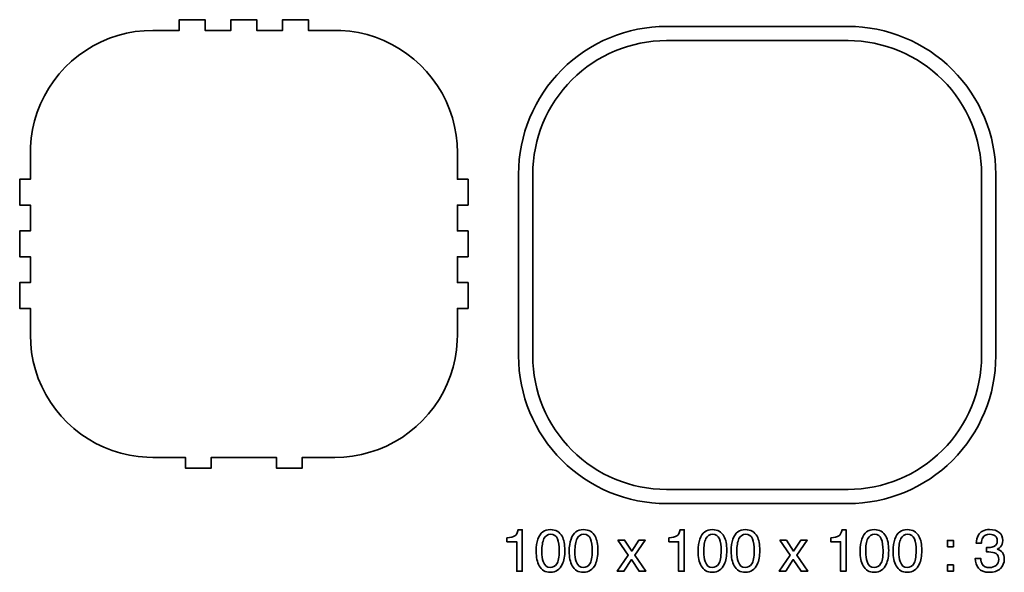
# Model space of a CAD drawing. Header units: millimetres. Extents: x -588 to 641, y -646 to 664.
# Tile 11 of 26: x -588 to -311, y -24 to 132. Entities that reach past the tile are written whole.
import ezdxf

# ---------------------------------------------------------------- set-up
doc = ezdxf.new("R2010")
doc.units = ezdxf.units.MM
doc.header["$MEASUREMENT"] = 0
doc.layers.add('Layer 1', color=7, linetype='Continuous')

msp = doc.modelspace()

# ---------------------------------------------------------------- linework, layer by layer
at = {"layer": 'Layer 1', "color": 240, "lineweight": 35}
for points, knots in [([(-499.0495, 128.9263), (-499.0495, 128.9263), (-506.4885, 128.9263), (-506.4885, 128.9263), (-506.4885, 128.9263), (-506.4885, 128.9263), (-506.4885, 131.9263), (-506.4885, 131.9263), (-506.4885, 131.9263), (-506.4885, 131.9263), (-513.7607, 131.9263), (-513.7607, 131.9263), (-513.7607, 131.9263), (-513.7607, 131.9263), (-513.7607, 128.9263), (-513.7607, 128.9263), (-513.7607, 128.9263), (-513.7607, 128.9263), (-521.0318, 128.9263), (-521.0318, 128.9263), (-521.0318, 128.9263), (-521.0318, 128.9263), (-521.0318, 131.9263), (-521.0318, 131.9263), (-521.0318, 131.9263), (-521.0318, 131.9263), (-528.3026, 131.9263), (-528.3026, 131.9263), (-528.3026, 131.9263), (-528.3026, 131.9263), (-528.3026, 128.9263), (-528.3026, 128.9263), (-528.3026, 128.9263), (-528.3026, 128.9263), (-535.5737, 128.9263), (-535.5737, 128.9263), (-535.5737, 128.9263), (-535.5737, 128.9263), (-535.5737, 131.9263), (-535.5737, 131.9263), (-535.5737, 131.9263), (-535.5737, 131.9263), (-542.8448, 131.9263), (-542.8448, 131.9263), (-542.8448, 131.9263), (-542.8448, 131.9263), (-542.8448, 128.9263), (-542.8448, 128.9263), (-542.8448, 128.9263), (-542.8448, 128.9263), (-550.2834, 128.9263), (-550.2834, 128.9263), (-550.2834, 128.9263), (-550.2834, 128.9263), (-552.7815, 128.8349), (-552.7815, 128.8349), (-552.7815, 128.8349), (-552.7815, 128.8349), (-555.2664, 128.5644), (-555.2664, 128.5644), (-555.2664, 128.5644), (-555.2664, 128.5644), (-557.7246, 128.1142), (-557.7246, 128.1142), (-557.7246, 128.1142), (-557.7246, 128.1142), (-560.1446, 127.4863), (-560.1446, 127.4863), (-560.1446, 127.4863), (-560.1446, 127.4863), (-562.5118, 126.6851), (-562.5118, 126.6851), (-562.5118, 126.6851), (-562.5118, 126.6851), (-564.8154, 125.715), (-564.8154, 125.715), (-564.8154, 125.715), (-564.8154, 125.715), (-567.0425, 124.5804), (-567.0425, 124.5804), (-567.0425, 124.5804), (-567.0425, 124.5804), (-569.1814, 123.2872), (-569.1814, 123.2872), (-569.1814, 123.2872), (-569.1814, 123.2872), (-571.2208, 121.8422), (-571.2208, 121.8422), (-571.2208, 121.8422), (-571.2208, 121.8422), (-573.1505, 120.2543), (-573.1505, 120.2543), (-573.1505, 120.2543), (-573.1505, 120.2543), (-574.9595, 118.5289), (-574.9595, 118.5289), (-574.9595, 118.5289), (-574.9595, 118.5289), (-576.6395, 116.6789), (-576.6395, 116.6789), (-576.6395, 116.6789), (-576.6395, 116.6789), (-578.1815, 114.7111), (-578.1815, 114.7111), (-578.1815, 114.7111), (-578.1815, 114.7111), (-579.5767, 112.6372), (-579.5767, 112.6372), (-579.5767, 112.6372), (-579.5767, 112.6372), (-580.8178, 110.4672), (-580.8178, 110.4672), (-580.8178, 110.4672), (-580.8178, 110.4672), (-581.8976, 108.214), (-581.8976, 108.214), (-581.8976, 108.214), (-581.8976, 108.214), (-582.8124, 105.8871), (-582.8124, 105.8871), (-582.8124, 105.8871), (-582.8124, 105.8871), (-583.5553, 103.5013), (-583.5553, 103.5013), (-583.5553, 103.5013), (-583.5553, 103.5013), (-584.1247, 101.0671), (-584.1247, 101.0671), (-584.1247, 101.0671), (-584.1247, 101.0671), (-584.5156, 98.5991), (-584.5156, 98.5991), (-584.5156, 98.5991), (-584.5156, 98.5991), (-584.7265, 96.1082), (-584.7265, 96.1082), (-584.7265, 96.1082), (-584.7265, 96.1082), (-584.7668, 94.4434), (-584.7668, 94.4434), (-584.7668, 94.4434), (-584.7668, 94.4434), (-584.7668, 87.0044), (-584.7668, 87.0044), (-584.7668, 87.0044), (-584.7668, 87.0044), (-587.7664, 87.0044), (-587.7664, 87.0044), (-587.7664, 87.0044), (-587.7664, 87.0044), (-587.7664, 79.7333), (-587.7664, 79.7333), (-587.7664, 79.7333), (-587.7664, 79.7333), (-584.7668, 79.7333), (-584.7668, 79.7333), (-584.7668, 79.7333), (-584.7668, 79.7333), (-584.7668, 72.4622), (-584.7668, 72.4622), (-584.7668, 72.4622), (-584.7668, 72.4622), (-587.7664, 72.4622), (-587.7664, 72.4622), (-587.7664, 72.4622), (-587.7664, 72.4622), (-587.7664, 65.1911), (-587.7664, 65.1911), (-587.7664, 65.1911), (-587.7664, 65.1911), (-584.7668, 65.1911), (-584.7668, 65.1911), (-584.7668, 65.1911), (-584.7668, 65.1911), (-584.7668, 57.9204), (-584.7668, 57.9204), (-584.7668, 57.9204), (-584.7668, 57.9204), (-587.7664, 57.9204), (-587.7664, 57.9204), (-587.7664, 57.9204), (-587.7664, 57.9204), (-587.7664, 50.6482), (-587.7664, 50.6482), (-587.7664, 50.6482), (-587.7664, 50.6482), (-584.7668, 50.6482), (-584.7668, 50.6482), (-584.7668, 50.6482), (-584.7668, 50.6482), (-584.7668, 43.2092), (-584.7668, 43.2092), (-584.7668, 43.2092), (-584.7668, 43.2092), (-584.6754, 40.7112), (-584.6754, 40.7112), (-584.6754, 40.7112), (-584.6754, 40.7112), (-584.4045, 38.2273), (-584.4045, 38.2273), (-584.4045, 38.2273), (-584.4045, 38.2273), (-583.9547, 35.7684), (-583.9547, 35.7684), (-583.9547, 35.7684), (-583.9547, 35.7684), (-583.3267, 33.349), (-583.3267, 33.349), (-583.3267, 33.349), (-583.3267, 33.349), (-582.5256, 30.9812), (-582.5256, 30.9812), (-582.5256, 30.9812), (-582.5256, 30.9812), (-581.5554, 28.6783), (-581.5554, 28.6783), (-581.5554, 28.6783), (-581.5554, 28.6783), (-580.4205, 26.4515), (-580.4205, 26.4515), (-580.4205, 26.4515), (-580.4205, 26.4515), (-579.1276, 24.3123), (-579.1276, 24.3123), (-579.1276, 24.3123), (-579.1276, 24.3123), (-577.6826, 22.2722), (-577.6826, 22.2722), (-577.6826, 22.2722), (-577.6826, 22.2722), (-576.0948, 20.3421), (-576.0948, 20.3421), (-576.0948, 20.3421), (-576.0948, 20.3421), (-574.3697, 18.5331), (-574.3697, 18.5331), (-574.3697, 18.5331), (-574.3697, 18.5331), (-572.5197, 16.8535), (-572.5197, 16.8535), (-572.5197, 16.8535), (-572.5197, 16.8535), (-570.5516, 15.3122), (-570.5516, 15.3122), (-570.5516, 15.3122), (-570.5516, 15.3122), (-568.4776, 13.9173), (-568.4776, 13.9173), (-568.4776, 13.9173), (-568.4776, 13.9173), (-566.3077, 12.6763), (-566.3077, 12.6763), (-566.3077, 12.6763), (-566.3077, 12.6763), (-564.0545, 11.5954), (-564.0545, 11.5954), (-564.0545, 11.5954), (-564.0545, 11.5954), (-561.7275, 10.6813), (-561.7275, 10.6813), (-561.7275, 10.6813), (-561.7275, 10.6813), (-559.3417, 9.9373), (-559.3417, 9.9373), (-559.3417, 9.9373), (-559.3417, 9.9373), (-556.9075, 9.3693), (-556.9075, 9.3693), (-556.9075, 9.3693), (-556.9075, 9.3693), (-554.4395, 8.9781), (-554.4395, 8.9781), (-554.4395, 8.9781), (-554.4395, 8.9781), (-551.9485, 8.7675), (-551.9485, 8.7675), (-551.9485, 8.7675), (-551.9485, 8.7675), (-550.2834, 8.7262), (-550.2834, 8.7262), (-550.2834, 8.7262), (-550.2834, 8.7262), (-541.1105, 8.7262), (-541.1105, 8.7262), (-541.1105, 8.7262), (-541.1105, 8.7262), (-541.1105, 5.7262), (-541.1105, 5.7262), (-541.1105, 5.7262), (-541.1105, 5.7262), (-533.8398, 5.7262), (-533.8398, 5.7262), (-533.8398, 5.7262), (-533.8398, 5.7262), (-533.8398, 8.7262), (-533.8398, 8.7262), (-533.8398, 8.7262), (-533.8398, 8.7262), (-526.5687, 8.7262), (-526.5687, 8.7262), (-526.5687, 8.7262), (-526.5687, 8.7262), (-524.6665, 8.7262), (-524.6665, 8.7262), (-524.6665, 8.7262), (-524.6665, 8.7262), (-515.4935, 8.7262), (-515.4935, 8.7262), (-515.4935, 8.7262), (-515.4935, 8.7262), (-515.4935, 5.7262), (-515.4935, 5.7262), (-515.4935, 5.7262), (-515.4935, 5.7262), (-508.2224, 5.7262), (-508.2224, 5.7262), (-508.2224, 5.7262), (-508.2224, 5.7262), (-508.2224, 8.7262), (-508.2224, 8.7262), (-508.2224, 8.7262), (-508.2224, 8.7262), (-500.9517, 8.7262), (-500.9517, 8.7262), (-500.9517, 8.7262), (-500.9517, 8.7262), (-499.0495, 8.7262), (-499.0495, 8.7262), (-499.0495, 8.7262), (-499.0495, 8.7262), (-496.5515, 8.8172), (-496.5515, 8.8172), (-496.5515, 8.8172), (-496.5515, 8.8172), (-494.0676, 9.0885), (-494.0676, 9.0885), (-494.0676, 9.0885), (-494.0676, 9.0885), (-491.6087, 9.5394), (-491.6087, 9.5394), (-491.6087, 9.5394), (-491.6087, 9.5394), (-489.1897, 10.1662), (-489.1897, 10.1662), (-489.1897, 10.1662), (-489.1897, 10.1662), (-486.8215, 10.9674), (-486.8215, 10.9674), (-486.8215, 10.9674), (-486.8215, 10.9674), (-484.5186, 11.9383), (-484.5186, 11.9383), (-484.5186, 11.9383), (-484.5186, 11.9383), (-482.2915, 13.0735), (-482.2915, 13.0735), (-482.2915, 13.0735), (-482.2915, 13.0735), (-480.1526, 14.3664), (-480.1526, 14.3664), (-480.1526, 14.3664), (-480.1526, 14.3664), (-478.1125, 15.81), (-478.1125, 15.81), (-478.1125, 15.81), (-478.1125, 15.81), (-476.1825, 17.3993), (-476.1825, 17.3993), (-476.1825, 17.3993), (-476.1825, 17.3993), (-474.3734, 19.1233), (-474.3734, 19.1233), (-474.3734, 19.1233), (-474.3734, 19.1233), (-472.6935, 20.9743), (-472.6935, 20.9743), (-472.6935, 20.9743), (-472.6935, 20.9743), (-471.1526, 22.941), (-471.1526, 22.941), (-471.1526, 22.941), (-471.1526, 22.941), (-469.7577, 25.0154), (-469.7577, 25.0154), (-469.7577, 25.0154), (-469.7577, 25.0154), (-468.5166, 27.1853), (-468.5166, 27.1853), (-468.5166, 27.1853), (-468.5166, 27.1853), (-467.4357, 29.4392), (-467.4357, 29.4392), (-467.4357, 29.4392), (-467.4357, 29.4392), (-466.5216, 31.7654), (-466.5216, 31.7654), (-466.5216, 31.7654), (-466.5216, 31.7654), (-465.7776, 34.1513), (-465.7776, 34.1513), (-465.7776, 34.1513), (-465.7776, 34.1513), (-465.2097, 36.5851), (-465.2097, 36.5851), (-465.2097, 36.5851), (-465.2097, 36.5851), (-464.8184, 39.0542), (-464.8184, 39.0542), (-464.8184, 39.0542), (-464.8184, 39.0542), (-464.6075, 41.5444), (-464.6075, 41.5444), (-464.6075, 41.5444), (-464.6075, 41.5444), (-464.5665, 43.2092), (-464.5665, 43.2092), (-464.5665, 43.2092), (-464.5665, 43.2092), (-464.5665, 50.6482), (-464.5665, 50.6482), (-464.5665, 50.6482), (-464.5665, 50.6482), (-461.5665, 50.6482), (-461.5665, 50.6482), (-461.5665, 50.6482), (-461.5665, 50.6482), (-461.5665, 57.9204), (-461.5665, 57.9204), (-461.5665, 57.9204), (-461.5665, 57.9204), (-464.5665, 57.9204), (-464.5665, 57.9204), (-464.5665, 57.9204), (-464.5665, 57.9204), (-464.5665, 65.1911), (-464.5665, 65.1911), (-464.5665, 65.1911), (-464.5665, 65.1911), (-461.5665, 65.1911), (-461.5665, 65.1911), (-461.5665, 65.1911), (-461.5665, 65.1911), (-461.5665, 72.4622), (-461.5665, 72.4622), (-461.5665, 72.4622), (-461.5665, 72.4622), (-464.5665, 72.4622), (-464.5665, 72.4622), (-464.5665, 72.4622), (-464.5665, 72.4622), (-464.5665, 79.7333), (-464.5665, 79.7333), (-464.5665, 79.7333), (-464.5665, 79.7333), (-461.5665, 79.7333), (-461.5665, 79.7333), (-461.5665, 79.7333), (-461.5665, 79.7333), (-461.5665, 87.0044), (-461.5665, 87.0044), (-461.5665, 87.0044), (-461.5665, 87.0044), (-464.5665, 87.0044), (-464.5665, 87.0044), (-464.5665, 87.0044), (-464.5665, 87.0044), (-464.5665, 94.4434), (-464.5665, 94.4434), (-464.5665, 94.4434), (-464.5665, 94.4434), (-464.6576, 96.9411), (-464.6576, 96.9411), (-464.6576, 96.9411), (-464.6576, 96.9411), (-464.9285, 99.4263), (-464.9285, 99.4263), (-464.9285, 99.4263), (-464.9285, 99.4263), (-465.3797, 101.8841), (-465.3797, 101.8841), (-465.3797, 101.8841), (-465.3797, 101.8841), (-466.0066, 104.3042), (-466.0066, 104.3042), (-466.0066, 104.3042), (-466.0066, 104.3042), (-466.8074, 106.6713), (-466.8074, 106.6713), (-466.8074, 106.6713), (-466.8074, 106.6713), (-467.7786, 108.975), (-467.7786, 108.975), (-467.7786, 108.975), (-467.7786, 108.975), (-468.9135, 111.2024), (-468.9135, 111.2024), (-468.9135, 111.2024), (-468.9135, 111.2024), (-470.2068, 113.3409), (-470.2068, 113.3409), (-470.2068, 113.3409), (-470.2068, 113.3409), (-471.6503, 115.3804), (-471.6503, 115.3804), (-471.6503, 115.3804), (-471.6503, 115.3804), (-473.2396, 117.3101), (-473.2396, 117.3101), (-473.2396, 117.3101), (-473.2396, 117.3101), (-474.9636, 119.1191), (-474.9636, 119.1191), (-474.9636, 119.1191), (-474.9636, 119.1191), (-476.8146, 120.7994), (-476.8146, 120.7994), (-476.8146, 120.7994), (-476.8146, 120.7994), (-478.7814, 122.341), (-478.7814, 122.341), (-478.7814, 122.341), (-478.7814, 122.341), (-480.8557, 123.7363), (-480.8557, 123.7363), (-480.8557, 123.7363), (-480.8557, 123.7363), (-483.0256, 124.9773), (-483.0256, 124.9773), (-483.0256, 124.9773), (-483.0256, 124.9773), (-485.2795, 126.0572), (-485.2795, 126.0572), (-485.2795, 126.0572), (-485.2795, 126.0572), (-487.6058, 126.9723), (-487.6058, 126.9723), (-487.6058, 126.9723), (-487.6058, 126.9723), (-489.9916, 127.7149), (-489.9916, 127.7149), (-489.9916, 127.7149), (-489.9916, 127.7149), (-492.4258, 128.2843), (-492.4258, 128.2843), (-492.4258, 128.2843), (-492.4258, 128.2843), (-494.8945, 128.6751), (-494.8945, 128.6751), (-494.8945, 128.6751), (-494.8945, 128.6751), (-497.3844, 128.8865), (-497.3844, 128.8865), (-497.3844, 128.8865), (-497.3844, 128.8865), (-499.0495, 128.9263), (-499.0495, 128.9263)], [0, 0, 0, 0, 0.00714286, 0.00714286, 0.00714286, 0.00714286, 0.01428571, 0.01428571, 0.01428571, 0.01428571, 0.02142857, 0.02142857, 0.02142857, 0.02142857, 0.02857143, 0.02857143, 0.02857143, 0.02857143, 0.03571429, 0.03571429, 0.03571429, 0.03571429, 0.04285714, 0.04285714, 0.04285714, 0.04285714, 0.05, 0.05, 0.05, 0.05, 0.05714286, 0.05714286, 0.05714286, 0.05714286, 0.06428571, 0.06428571, 0.06428571, 0.06428571, 0.07142857, 0.07142857, 0.07142857, 0.07142857, 0.07857143, 0.07857143, 0.07857143, 0.07857143, 0.08571429, 0.08571429, 0.08571429, 0.08571429, 0.09285714, 0.09285714, 0.09285714, 0.09285714, 0.1, 0.1, 0.1, 0.1, 0.10714286, 0.10714286, 0.10714286, 0.10714286, 0.11428571, 0.11428571, 0.11428571, 0.11428571, 0.12142857, 0.12142857, 0.12142857, 0.12142857, 0.12857143, 0.12857143, 0.12857143, 0.12857143, 0.13571429, 0.13571429, 0.13571429, 0.13571429, 0.14285714, 0.14285714, 0.14285714, 0.14285714, 0.15, 0.15, 0.15, 0.15, 0.15714286, 0.15714286, 0.15714286, 0.15714286, 0.16428571, 0.16428571, 0.16428571, 0.16428571, 0.17142857, 0.17142857, 0.17142857, 0.17142857, 0.17857143, 0.17857143, 0.17857143, 0.17857143, 0.18571429, 0.18571429, 0.18571429, 0.18571429, 0.19285714, 0.19285714, 0.19285714, 0.19285714, 0.2, 0.2, 0.2, 0.2, 0.20714286, 0.20714286, 0.20714286, 0.20714286, 0.21428571, 0.21428571, 0.21428571, 0.21428571, 0.22142857, 0.22142857, 0.22142857, 0.22142857, 0.22857143, 0.22857143, 0.22857143, 0.22857143, 0.23571429, 0.23571429, 0.23571429, 0.23571429, 0.24285714, 0.24285714, 0.24285714, 0.24285714, 0.25, 0.25, 0.25, 0.25, 0.25714286, 0.25714286, 0.25714286, 0.25714286, 0.26428571, 0.26428571, 0.26428571, 0.26428571, 0.27142857, 0.27142857, 0.27142857, 0.27142857, 0.27857143, 0.27857143, 0.27857143, 0.27857143, 0.28571429, 0.28571429, 0.28571429, 0.28571429, 0.29285714, 0.29285714, 0.29285714, 0.29285714, 0.3, 0.3, 0.3, 0.3, 0.30714286, 0.30714286, 0.30714286, 0.30714286, 0.31428571, 0.31428571, 0.31428571, 0.31428571, 0.32142857, 0.32142857, 0.32142857, 0.32142857, 0.32857143, 0.32857143, 0.32857143, 0.32857143, 0.33571429, 0.33571429, 0.33571429, 0.33571429, 0.34285714, 0.34285714, 0.34285714, 0.34285714, 0.35, 0.35, 0.35, 0.35, 0.35714286, 0.35714286, 0.35714286, 0.35714286, 0.36428571, 0.36428571, 0.36428571, 0.36428571, 0.37142857, 0.37142857, 0.37142857, 0.37142857, 0.37857143, 0.37857143, 0.37857143, 0.37857143, 0.38571429, 0.38571429, 0.38571429, 0.38571429, 0.39285714, 0.39285714, 0.39285714, 0.39285714, 0.4, 0.4, 0.4, 0.4, 0.40714286, 0.40714286, 0.40714286, 0.40714286, 0.41428571, 0.41428571, 0.41428571, 0.41428571, 0.42142857, 0.42142857, 0.42142857, 0.42142857, 0.42857143, 0.42857143, 0.42857143, 0.42857143, 0.43571429, 0.43571429, 0.43571429, 0.43571429, 0.44285714, 0.44285714, 0.44285714, 0.44285714, 0.45, 0.45, 0.45, 0.45, 0.45714286, 0.45714286, 0.45714286, 0.45714286, 0.46428571, 0.46428571, 0.46428571, 0.46428571, 0.47142857, 0.47142857, 0.47142857, 0.47142857, 0.47857143, 0.47857143, 0.47857143, 0.47857143, 0.48571429, 0.48571429, 0.48571429, 0.48571429, 0.49285714, 0.49285714, 0.49285714, 0.49285714, 0.5, 0.5, 0.5, 0.5, 0.50714286, 0.50714286, 0.50714286, 0.50714286, 0.51428571, 0.51428571, 0.51428571, 0.51428571, 0.52142857, 0.52142857, 0.52142857, 0.52142857, 0.52857143, 0.52857143, 0.52857143, 0.52857143, 0.53571429, 0.53571429, 0.53571429, 0.53571429, 0.54285714, 0.54285714, 0.54285714, 0.54285714, 0.55, 0.55, 0.55, 0.55, 0.55714286, 0.55714286, 0.55714286, 0.55714286, 0.56428571, 0.56428571, 0.56428571, 0.56428571, 0.57142857, 0.57142857, 0.57142857, 0.57142857, 0.57857143, 0.57857143, 0.57857143, 0.57857143, 0.58571429, 0.58571429, 0.58571429, 0.58571429, 0.59285714, 0.59285714, 0.59285714, 0.59285714, 0.6, 0.6, 0.6, 0.6, 0.60714286, 0.60714286, 0.60714286, 0.60714286, 0.61428571, 0.61428571, 0.61428571, 0.61428571, 0.62142857, 0.62142857, 0.62142857, 0.62142857, 0.62857143, 0.62857143, 0.62857143, 0.62857143, 0.63571429, 0.63571429, 0.63571429, 0.63571429, 0.64285714, 0.64285714, 0.64285714, 0.64285714, 0.65, 0.65, 0.65, 0.65, 0.65714286, 0.65714286, 0.65714286, 0.65714286, 0.66428571, 0.66428571, 0.66428571, 0.66428571, 0.67142857, 0.67142857, 0.67142857, 0.67142857, 0.67857143, 0.67857143, 0.67857143, 0.67857143, 0.68571429, 0.68571429, 0.68571429, 0.68571429, 0.69285714, 0.69285714, 0.69285714, 0.69285714, 0.7, 0.7, 0.7, 0.7, 0.70714286, 0.70714286, 0.70714286, 0.70714286, 0.71428571, 0.71428571, 0.71428571, 0.71428571, 0.72142857, 0.72142857, 0.72142857, 0.72142857, 0.72857143, 0.72857143, 0.72857143, 0.72857143, 0.73571429, 0.73571429, 0.73571429, 0.73571429, 0.74285714, 0.74285714, 0.74285714, 0.74285714, 0.75, 0.75, 0.75, 0.75, 0.75714286, 0.75714286, 0.75714286, 0.75714286, 0.76428571, 0.76428571, 0.76428571, 0.76428571, 0.77142857, 0.77142857, 0.77142857, 0.77142857, 0.77857143, 0.77857143, 0.77857143, 0.77857143, 0.78571429, 0.78571429, 0.78571429, 0.78571429, 0.79285714, 0.79285714, 0.79285714, 0.79285714, 0.8, 0.8, 0.8, 0.8, 0.80714286, 0.80714286, 0.80714286, 0.80714286, 0.81428571, 0.81428571, 0.81428571, 0.81428571, 0.82142857, 0.82142857, 0.82142857, 0.82142857, 0.82857143, 0.82857143, 0.82857143, 0.82857143, 0.83571429, 0.83571429, 0.83571429, 0.83571429, 0.84285714, 0.84285714, 0.84285714, 0.84285714, 0.85, 0.85, 0.85, 0.85, 0.85714286, 0.85714286, 0.85714286, 0.85714286, 0.86428571, 0.86428571, 0.86428571, 0.86428571, 0.87142857, 0.87142857, 0.87142857, 0.87142857, 0.87857143, 0.87857143, 0.87857143, 0.87857143, 0.88571429, 0.88571429, 0.88571429, 0.88571429, 0.89285714, 0.89285714, 0.89285714, 0.89285714, 0.9, 0.9, 0.9, 0.9, 0.90714286, 0.90714286, 0.90714286, 0.90714286, 0.91428571, 0.91428571, 0.91428571, 0.91428571, 0.92142857, 0.92142857, 0.92142857, 0.92142857, 0.92857143, 0.92857143, 0.92857143, 0.92857143, 0.93571429, 0.93571429, 0.93571429, 0.93571429, 0.94285714, 0.94285714, 0.94285714, 0.94285714, 0.95, 0.95, 0.95, 0.95, 0.95714286, 0.95714286, 0.95714286, 0.95714286, 0.96428571, 0.96428571, 0.96428571, 0.96428571, 0.97142857, 0.97142857, 0.97142857, 0.97142857, 0.97857143, 0.97857143, 0.97857143, 0.97857143, 0.98571429, 0.98571429, 0.98571429, 0.98571429, 1, 1, 1, 1]), ([(-405.7697, -4.2717), (-405.7697, -4.2717), (-354.6483, -4.2717), (-354.6483, -4.2717), (-354.6483, -4.2717), (-343.6184, -4.2717), (-333.04, 0.1102), (-325.2404, 7.9094), (-325.2404, 7.9094), (-317.4409, 15.7093), (-313.059, 26.2873), (-313.059, 37.318), (-313.059, 37.318), (-313.059, 37.318), (-313.059, 88.439), (-313.059, 88.439), (-313.059, 88.439), (-313.059, 99.4689), (-317.4409, 110.0476), (-325.2404, 117.8468), (-325.2404, 117.8468), (-333.0396, 125.6464), (-343.618, 130.0283), (-354.6483, 130.0283), (-354.6483, 130.0283), (-354.6483, 130.0283), (-405.7697, 130.0283), (-405.7697, 130.0283), (-405.7697, 130.0283), (-416.8, 130.0283), (-427.3781, 125.6464), (-435.1776, 117.8472), (-435.1776, 117.8472), (-442.9772, 110.048), (-447.359, 99.4692), (-447.359, 88.439), (-447.359, 88.439), (-447.359, 88.439), (-447.359, 37.318), (-447.359, 37.318), (-447.359, 37.318), (-447.359, 26.2877), (-442.9775, 15.7093), (-435.178, 7.9097), (-435.178, 7.9097), (-427.3784, 0.1102), (-416.8, -4.2717), (-405.7697, -4.2717)], [0, 0, 0, 0, 0.07692308, 0.07692308, 0.07692308, 0.07692308, 0.15384615, 0.15384615, 0.15384615, 0.15384615, 0.23076923, 0.23076923, 0.23076923, 0.23076923, 0.30769231, 0.30769231, 0.30769231, 0.30769231, 0.38461538, 0.38461538, 0.38461538, 0.38461538, 0.46153846, 0.46153846, 0.46153846, 0.46153846, 0.53846154, 0.53846154, 0.53846154, 0.53846154, 0.61538462, 0.61538462, 0.61538462, 0.61538462, 0.69230769, 0.69230769, 0.69230769, 0.69230769, 0.76923077, 0.76923077, 0.76923077, 0.76923077, 0.84615385, 0.84615385, 0.84615385, 0.84615385, 1, 1, 1, 1]), ([(-405.7697, -0.2716), (-405.7697, -0.2716), (-354.6483, -0.2716), (-354.6483, -0.2716), (-354.6483, -0.2716), (-344.6792, -0.2716), (-335.1182, 3.6887), (-328.069, 10.7379), (-328.069, 10.7379), (-321.0194, 17.7871), (-317.0591, 27.3485), (-317.0591, 37.318), (-317.0591, 37.318), (-317.0591, 37.318), (-317.0591, 88.439), (-317.0591, 88.439), (-317.0591, 88.439), (-317.0591, 98.4084), (-321.0194, 107.969), (-328.0686, 115.0186), (-328.0686, 115.0186), (-335.1182, 122.0678), (-344.6792, 126.0284), (-354.6483, 126.0284), (-354.6483, 126.0284), (-354.6483, 126.0284), (-405.7697, 126.0284), (-405.7697, 126.0284), (-405.7697, 126.0284), (-415.7389, 126.0284), (-425.2998, 122.0681), (-432.3494, 115.0189), (-432.3494, 115.0189), (-439.3986, 107.9694), (-443.3592, 98.4084), (-443.3592, 88.439), (-443.3592, 88.439), (-443.3592, 88.439), (-443.3592, 37.318), (-443.3592, 37.318), (-443.3592, 37.318), (-443.3592, 27.3485), (-439.399, 17.7875), (-432.3494, 10.7383), (-432.3494, 10.7383), (-425.3002, 3.6891), (-415.7392, -0.2716), (-405.7697, -0.2716)], [0, 0, 0, 0, 0.07692308, 0.07692308, 0.07692308, 0.07692308, 0.15384615, 0.15384615, 0.15384615, 0.15384615, 0.23076923, 0.23076923, 0.23076923, 0.23076923, 0.30769231, 0.30769231, 0.30769231, 0.30769231, 0.38461538, 0.38461538, 0.38461538, 0.38461538, 0.46153846, 0.46153846, 0.46153846, 0.46153846, 0.53846154, 0.53846154, 0.53846154, 0.53846154, 0.61538462, 0.61538462, 0.61538462, 0.61538462, 0.69230769, 0.69230769, 0.69230769, 0.69230769, 0.76923077, 0.76923077, 0.76923077, 0.76923077, 0.84615385, 0.84615385, 0.84615385, 0.84615385, 1, 1, 1, 1])]:
    msp.add_open_spline(points, degree=3, knots=knots, dxfattribs=at)
at = {"layer": 'Layer 1', "color": 250, "lineweight": 35}
for points, knots in [([(-450.6444, -13.8759), (-450.6444, -13.8759), (-450.6444, -15.003), (-450.6444, -15.003), (-450.6444, -15.003), (-450.6444, -15.003), (-447.8914, -15.003), (-447.8914, -15.003), (-447.8914, -15.003), (-447.8914, -15.003), (-447.8914, -23.2866), (-447.8914, -23.2866), (-447.8914, -23.2866), (-447.8914, -23.2866), (-446.323, -23.2866), (-446.323, -23.2866), (-446.323, -23.2866), (-446.323, -23.2866), (-446.323, -11.6375), (-446.323, -11.6375), (-446.323, -11.6375), (-446.323, -11.6375), (-447.4832, -11.6375), (-447.4832, -11.6375), (-447.4832, -11.6375), (-447.69, -12.5417), (-448.0031, -13.115), (-448.4226, -13.3573), (-448.4226, -13.3573), (-448.8417, -13.5997), (-449.5825, -13.7725), (-450.6444, -13.8759)], [0, 0, 0, 0, 0.11111111, 0.11111111, 0.11111111, 0.11111111, 0.22222222, 0.22222222, 0.22222222, 0.22222222, 0.33333333, 0.33333333, 0.33333333, 0.33333333, 0.44444444, 0.44444444, 0.44444444, 0.44444444, 0.55555556, 0.55555556, 0.55555556, 0.55555556, 0.66666667, 0.66666667, 0.66666667, 0.66666667, 0.77777778, 0.77777778, 0.77777778, 0.77777778, 1, 1, 1, 1]), ([(-438.4158, -11.5887), (-440.0985, -11.5887), (-441.2613, -12.4767), (-441.9037, -14.2518), (-441.9037, -14.2518), (-442.2469, -15.2047), (-442.4184, -16.3456), (-442.4184, -17.6745), (-442.4184, -17.6745), (-442.4184, -19.3897), (-442.1326, -20.7567), (-441.5608, -21.7752), (-441.5608, -21.7752), (-440.8746, -22.9951), (-439.829, -23.6054), (-438.4239, -23.6054), (-438.4239, -23.6054), (-436.8664, -23.6054), (-435.7445, -22.8589), (-435.0584, -21.367), (-435.0584, -21.367), (-434.5846, -20.3267), (-434.3475, -19.0115), (-434.3475, -17.4212), (-434.3475, -17.4212), (-434.3475, -15.7437), (-434.6089, -14.4233), (-435.1318, -13.4595), (-435.1318, -13.4595), (-435.807, -12.2124), (-436.9016, -11.5887), (-438.4158, -11.5887)], [0, 0, 0, 0, 0.11111111, 0.11111111, 0.11111111, 0.11111111, 0.22222222, 0.22222222, 0.22222222, 0.22222222, 0.33333333, 0.33333333, 0.33333333, 0.33333333, 0.44444444, 0.44444444, 0.44444444, 0.44444444, 0.55555556, 0.55555556, 0.55555556, 0.55555556, 0.66666667, 0.66666667, 0.66666667, 0.66666667, 0.77777778, 0.77777778, 0.77777778, 0.77777778, 1, 1, 1, 1]), ([(-438.4321, -22.2654), (-437.6694, -22.2654), (-437.0623, -21.9278), (-436.6104, -21.2526), (-436.6104, -21.2526), (-436.1585, -20.577), (-435.9323, -19.319), (-435.9323, -17.4785), (-435.9323, -17.4785), (-435.9323, -16.1496), (-436.0957, -15.056), (-436.4227, -14.1988), (-436.4227, -14.1988), (-436.749, -13.3408), (-437.3837, -12.9118), (-438.3259, -12.9118), (-438.3259, -12.9118), (-439.1917, -12.9118), (-439.8249, -13.3193), (-440.2253, -14.1332), (-440.2253, -14.1332), (-440.6254, -14.9474), (-440.8254, -16.1468), (-440.8254, -17.7315), (-440.8254, -17.7315), (-440.8254, -18.9242), (-440.6973, -19.8827), (-440.4416, -20.607), (-440.4416, -20.607), (-440.0493, -21.7126), (-439.3797, -22.2654), (-438.4321, -22.2654)], [0, 0, 0, 0, 0.11111111, 0.11111111, 0.11111111, 0.11111111, 0.22222222, 0.22222222, 0.22222222, 0.22222222, 0.33333333, 0.33333333, 0.33333333, 0.33333333, 0.44444444, 0.44444444, 0.44444444, 0.44444444, 0.55555556, 0.55555556, 0.55555556, 0.55555556, 0.66666667, 0.66666667, 0.66666667, 0.66666667, 0.77777778, 0.77777778, 0.77777778, 0.77777778, 1, 1, 1, 1]), ([(-429.1114, -11.5887), (-430.7942, -11.5887), (-431.9569, -12.4767), (-432.5997, -14.2518), (-432.5997, -14.2518), (-432.9426, -15.2047), (-433.114, -16.3456), (-433.114, -17.6745), (-433.114, -17.6745), (-433.114, -19.3897), (-432.8283, -20.7567), (-432.2564, -21.7752), (-432.2564, -21.7752), (-431.5703, -22.9951), (-430.5247, -23.6054), (-429.1195, -23.6054), (-429.1195, -23.6054), (-427.562, -23.6054), (-426.4402, -22.8589), (-425.754, -21.367), (-425.754, -21.367), (-425.2803, -20.3267), (-425.0432, -19.0115), (-425.0432, -17.4212), (-425.0432, -17.4212), (-425.0432, -15.7437), (-425.3046, -14.4233), (-425.8274, -13.4595), (-425.8274, -13.4595), (-426.5026, -12.2124), (-427.5973, -11.5887), (-429.1114, -11.5887)], [0, 0, 0, 0, 0.11111111, 0.11111111, 0.11111111, 0.11111111, 0.22222222, 0.22222222, 0.22222222, 0.22222222, 0.33333333, 0.33333333, 0.33333333, 0.33333333, 0.44444444, 0.44444444, 0.44444444, 0.44444444, 0.55555556, 0.55555556, 0.55555556, 0.55555556, 0.66666667, 0.66666667, 0.66666667, 0.66666667, 0.77777778, 0.77777778, 0.77777778, 0.77777778, 1, 1, 1, 1]), ([(-429.1278, -22.2654), (-428.3654, -22.2654), (-427.7583, -21.9278), (-427.306, -21.2526), (-427.306, -21.2526), (-426.8541, -20.577), (-426.628, -19.319), (-426.628, -17.4785), (-426.628, -17.4785), (-426.628, -16.1496), (-426.7913, -15.056), (-427.1184, -14.1988), (-427.1184, -14.1988), (-427.445, -13.3408), (-428.0793, -12.9118), (-429.0216, -12.9118), (-429.0216, -12.9118), (-429.8873, -12.9118), (-430.5206, -13.3193), (-430.921, -14.1332), (-430.921, -14.1332), (-431.321, -14.9474), (-431.5214, -16.1468), (-431.5214, -17.7315), (-431.5214, -17.7315), (-431.5214, -18.9242), (-431.3933, -19.8827), (-431.1372, -20.607), (-431.1372, -20.607), (-430.7453, -21.7126), (-430.0754, -22.2654), (-429.1278, -22.2654)], [0, 0, 0, 0, 0.11111111, 0.11111111, 0.11111111, 0.11111111, 0.22222222, 0.22222222, 0.22222222, 0.22222222, 0.33333333, 0.33333333, 0.33333333, 0.33333333, 0.44444444, 0.44444444, 0.44444444, 0.44444444, 0.55555556, 0.55555556, 0.55555556, 0.55555556, 0.66666667, 0.66666667, 0.66666667, 0.66666667, 0.77777778, 0.77777778, 0.77777778, 0.77777778, 1, 1, 1, 1]), ([(-405.0705, -13.8759), (-405.0705, -13.8759), (-405.0705, -15.003), (-405.0705, -15.003), (-405.0705, -15.003), (-405.0705, -15.003), (-402.3178, -15.003), (-402.3178, -15.003), (-402.3178, -15.003), (-402.3178, -15.003), (-402.3178, -23.2866), (-402.3178, -23.2866), (-402.3178, -23.2866), (-402.3178, -23.2866), (-400.7493, -23.2866), (-400.7493, -23.2866), (-400.7493, -23.2866), (-400.7493, -23.2866), (-400.7493, -11.6375), (-400.7493, -11.6375), (-400.7493, -11.6375), (-400.7493, -11.6375), (-401.9093, -11.6375), (-401.9093, -11.6375), (-401.9093, -11.6375), (-402.116, -12.5417), (-402.4293, -13.115), (-402.8487, -13.3573), (-402.8487, -13.3573), (-403.2682, -13.5997), (-404.0086, -13.7725), (-405.0705, -13.8759)], [0, 0, 0, 0, 0.11111111, 0.11111111, 0.11111111, 0.11111111, 0.22222222, 0.22222222, 0.22222222, 0.22222222, 0.33333333, 0.33333333, 0.33333333, 0.33333333, 0.44444444, 0.44444444, 0.44444444, 0.44444444, 0.55555556, 0.55555556, 0.55555556, 0.55555556, 0.66666667, 0.66666667, 0.66666667, 0.66666667, 0.77777778, 0.77777778, 0.77777778, 0.77777778, 1, 1, 1, 1]), ([(-392.8418, -11.5887), (-394.5246, -11.5887), (-395.6873, -12.4767), (-396.3301, -14.2518), (-396.3301, -14.2518), (-396.673, -15.2047), (-396.8444, -16.3456), (-396.8444, -17.6745), (-396.8444, -17.6745), (-396.8444, -19.3897), (-396.5587, -20.7567), (-395.9868, -21.7752), (-395.9868, -21.7752), (-395.3007, -22.9951), (-394.255, -23.6054), (-392.8499, -23.6054), (-392.8499, -23.6054), (-391.2924, -23.6054), (-390.1706, -22.8589), (-389.4844, -21.367), (-389.4844, -21.367), (-389.0106, -20.3267), (-388.7739, -19.0115), (-388.7739, -17.4212), (-388.7739, -17.4212), (-388.7739, -15.7437), (-389.035, -14.4233), (-389.5578, -13.4595), (-389.5578, -13.4595), (-390.2334, -12.2124), (-391.3277, -11.5887), (-392.8418, -11.5887)], [0, 0, 0, 0, 0.11111111, 0.11111111, 0.11111111, 0.11111111, 0.22222222, 0.22222222, 0.22222222, 0.22222222, 0.33333333, 0.33333333, 0.33333333, 0.33333333, 0.44444444, 0.44444444, 0.44444444, 0.44444444, 0.55555556, 0.55555556, 0.55555556, 0.55555556, 0.66666667, 0.66666667, 0.66666667, 0.66666667, 0.77777778, 0.77777778, 0.77777778, 0.77777778, 1, 1, 1, 1]), ([(-392.8582, -22.2654), (-392.0958, -22.2654), (-391.4887, -21.9278), (-391.0364, -21.2526), (-391.0364, -21.2526), (-390.5845, -20.577), (-390.3588, -19.319), (-390.3588, -17.4785), (-390.3588, -17.4785), (-390.3588, -16.1496), (-390.5217, -15.056), (-390.8488, -14.1988), (-390.8488, -14.1988), (-391.1754, -13.3408), (-391.8097, -12.9118), (-392.752, -12.9118), (-392.752, -12.9118), (-393.6177, -12.9118), (-394.2509, -13.3193), (-394.6514, -14.1332), (-394.6514, -14.1332), (-395.0514, -14.9474), (-395.2518, -16.1468), (-395.2518, -17.7315), (-395.2518, -17.7315), (-395.2518, -18.9242), (-395.1237, -19.8827), (-394.8676, -20.607), (-394.8676, -20.607), (-394.4757, -21.7126), (-393.8057, -22.2654), (-392.8582, -22.2654)], [0, 0, 0, 0, 0.11111111, 0.11111111, 0.11111111, 0.11111111, 0.22222222, 0.22222222, 0.22222222, 0.22222222, 0.33333333, 0.33333333, 0.33333333, 0.33333333, 0.44444444, 0.44444444, 0.44444444, 0.44444444, 0.55555556, 0.55555556, 0.55555556, 0.55555556, 0.66666667, 0.66666667, 0.66666667, 0.66666667, 0.77777778, 0.77777778, 0.77777778, 0.77777778, 1, 1, 1, 1]), ([(-383.5376, -11.5887), (-385.2204, -11.5887), (-386.3831, -12.4767), (-387.0255, -14.2518), (-387.0255, -14.2518), (-387.3688, -15.2047), (-387.5402, -16.3456), (-387.5402, -17.6745), (-387.5402, -17.6745), (-387.5402, -19.3897), (-387.2545, -20.7567), (-386.6826, -21.7752), (-386.6826, -21.7752), (-385.9965, -22.9951), (-384.9508, -23.6054), (-383.5457, -23.6054), (-383.5457, -23.6054), (-381.9882, -23.6054), (-380.8664, -22.8589), (-380.1802, -21.367), (-380.1802, -21.367), (-379.7064, -20.3267), (-379.4694, -19.0115), (-379.4694, -17.4212), (-379.4694, -17.4212), (-379.4694, -15.7437), (-379.7308, -14.4233), (-380.2536, -13.4595), (-380.2536, -13.4595), (-380.9288, -12.2124), (-382.0235, -11.5887), (-383.5376, -11.5887)], [0, 0, 0, 0, 0.11111111, 0.11111111, 0.11111111, 0.11111111, 0.22222222, 0.22222222, 0.22222222, 0.22222222, 0.33333333, 0.33333333, 0.33333333, 0.33333333, 0.44444444, 0.44444444, 0.44444444, 0.44444444, 0.55555556, 0.55555556, 0.55555556, 0.55555556, 0.66666667, 0.66666667, 0.66666667, 0.66666667, 0.77777778, 0.77777778, 0.77777778, 0.77777778, 1, 1, 1, 1]), ([(-383.5538, -22.2654), (-382.7915, -22.2654), (-382.1843, -21.9278), (-381.7321, -21.2526), (-381.7321, -21.2526), (-381.2802, -20.577), (-381.0544, -19.319), (-381.0544, -17.4785), (-381.0544, -17.4785), (-381.0544, -16.1496), (-381.2177, -15.056), (-381.5444, -14.1988), (-381.5444, -14.1988), (-381.8711, -13.3408), (-382.5054, -12.9118), (-383.4476, -12.9118), (-383.4476, -12.9118), (-384.3137, -12.9118), (-384.9466, -13.3193), (-385.347, -14.1332), (-385.347, -14.1332), (-385.7474, -14.9474), (-385.9474, -16.1468), (-385.9474, -17.7315), (-385.9474, -17.7315), (-385.9474, -18.9242), (-385.8193, -19.8827), (-385.5636, -20.607), (-385.5636, -20.607), (-385.1713, -21.7126), (-384.5017, -22.2654), (-383.5538, -22.2654)], [0, 0, 0, 0, 0.11111111, 0.11111111, 0.11111111, 0.11111111, 0.22222222, 0.22222222, 0.22222222, 0.22222222, 0.33333333, 0.33333333, 0.33333333, 0.33333333, 0.44444444, 0.44444444, 0.44444444, 0.44444444, 0.55555556, 0.55555556, 0.55555556, 0.55555556, 0.66666667, 0.66666667, 0.66666667, 0.66666667, 0.77777778, 0.77777778, 0.77777778, 0.77777778, 1, 1, 1, 1]), ([(-359.4967, -13.8759), (-359.4967, -13.8759), (-359.4967, -15.003), (-359.4967, -15.003), (-359.4967, -15.003), (-359.4967, -15.003), (-356.7436, -15.003), (-356.7436, -15.003), (-356.7436, -15.003), (-356.7436, -15.003), (-356.7436, -23.2866), (-356.7436, -23.2866), (-356.7436, -23.2866), (-356.7436, -23.2866), (-355.1752, -23.2866), (-355.1752, -23.2866), (-355.1752, -23.2866), (-355.1752, -23.2866), (-355.1752, -11.6375), (-355.1752, -11.6375), (-355.1752, -11.6375), (-355.1752, -11.6375), (-356.3355, -11.6375), (-356.3355, -11.6375), (-356.3355, -11.6375), (-356.5422, -12.5417), (-356.8555, -13.115), (-357.2749, -13.3573), (-357.2749, -13.3573), (-357.694, -13.5997), (-358.4349, -13.7725), (-359.4967, -13.8759)], [0, 0, 0, 0, 0.11111111, 0.11111111, 0.11111111, 0.11111111, 0.22222222, 0.22222222, 0.22222222, 0.22222222, 0.33333333, 0.33333333, 0.33333333, 0.33333333, 0.44444444, 0.44444444, 0.44444444, 0.44444444, 0.55555556, 0.55555556, 0.55555556, 0.55555556, 0.66666667, 0.66666667, 0.66666667, 0.66666667, 0.77777778, 0.77777778, 0.77777778, 0.77777778, 1, 1, 1, 1]), ([(-347.268, -11.5887), (-348.9508, -11.5887), (-350.1135, -12.4767), (-350.7563, -14.2518), (-350.7563, -14.2518), (-351.0992, -15.2047), (-351.2706, -16.3456), (-351.2706, -17.6745), (-351.2706, -17.6745), (-351.2706, -19.3897), (-350.9849, -20.7567), (-350.413, -21.7752), (-350.413, -21.7752), (-349.7269, -22.9951), (-348.6812, -23.6054), (-347.2761, -23.6054), (-347.2761, -23.6054), (-345.7186, -23.6054), (-344.5968, -22.8589), (-343.9106, -21.367), (-343.9106, -21.367), (-343.4368, -20.3267), (-343.1998, -19.0115), (-343.1998, -17.4212), (-343.1998, -17.4212), (-343.1998, -15.7437), (-343.4612, -14.4233), (-343.984, -13.4595), (-343.984, -13.4595), (-344.6592, -12.2124), (-345.7539, -11.5887), (-347.268, -11.5887)], [0, 0, 0, 0, 0.11111111, 0.11111111, 0.11111111, 0.11111111, 0.22222222, 0.22222222, 0.22222222, 0.22222222, 0.33333333, 0.33333333, 0.33333333, 0.33333333, 0.44444444, 0.44444444, 0.44444444, 0.44444444, 0.55555556, 0.55555556, 0.55555556, 0.55555556, 0.66666667, 0.66666667, 0.66666667, 0.66666667, 0.77777778, 0.77777778, 0.77777778, 0.77777778, 1, 1, 1, 1]), ([(-347.2844, -22.2654), (-346.522, -22.2654), (-345.9149, -21.9278), (-345.4626, -21.2526), (-345.4626, -21.2526), (-345.0107, -20.577), (-344.7846, -19.319), (-344.7846, -17.4785), (-344.7846, -17.4785), (-344.7846, -16.1496), (-344.9479, -15.056), (-345.2749, -14.1988), (-345.2749, -14.1988), (-345.6016, -13.3408), (-346.2359, -12.9118), (-347.1782, -12.9118), (-347.1782, -12.9118), (-348.0439, -12.9118), (-348.6771, -13.3193), (-349.0775, -14.1332), (-349.0775, -14.1332), (-349.4776, -14.9474), (-349.678, -16.1468), (-349.678, -17.7315), (-349.678, -17.7315), (-349.678, -18.9242), (-349.5499, -19.8827), (-349.2938, -20.607), (-349.2938, -20.607), (-348.9015, -21.7126), (-348.2319, -22.2654), (-347.2844, -22.2654)], [0, 0, 0, 0, 0.11111111, 0.11111111, 0.11111111, 0.11111111, 0.22222222, 0.22222222, 0.22222222, 0.22222222, 0.33333333, 0.33333333, 0.33333333, 0.33333333, 0.44444444, 0.44444444, 0.44444444, 0.44444444, 0.55555556, 0.55555556, 0.55555556, 0.55555556, 0.66666667, 0.66666667, 0.66666667, 0.66666667, 0.77777778, 0.77777778, 0.77777778, 0.77777778, 1, 1, 1, 1]), ([(-337.9637, -11.5887), (-339.6464, -11.5887), (-340.8092, -12.4767), (-341.4519, -14.2518), (-341.4519, -14.2518), (-341.7948, -15.2047), (-341.9663, -16.3456), (-341.9663, -17.6745), (-341.9663, -17.6745), (-341.9663, -19.3897), (-341.6805, -20.7567), (-341.1087, -21.7752), (-341.1087, -21.7752), (-340.4225, -22.9951), (-339.3769, -23.6054), (-337.9718, -23.6054), (-337.9718, -23.6054), (-336.4143, -23.6054), (-335.2924, -22.8589), (-334.6063, -21.367), (-334.6063, -21.367), (-334.1325, -20.3267), (-333.8958, -19.0115), (-333.8958, -17.4212), (-333.8958, -17.4212), (-333.8958, -15.7437), (-334.1568, -14.4233), (-334.6797, -13.4595), (-334.6797, -13.4595), (-335.3549, -12.2124), (-336.4495, -11.5887), (-337.9637, -11.5887)], [0, 0, 0, 0, 0.11111111, 0.11111111, 0.11111111, 0.11111111, 0.22222222, 0.22222222, 0.22222222, 0.22222222, 0.33333333, 0.33333333, 0.33333333, 0.33333333, 0.44444444, 0.44444444, 0.44444444, 0.44444444, 0.55555556, 0.55555556, 0.55555556, 0.55555556, 0.66666667, 0.66666667, 0.66666667, 0.66666667, 0.77777778, 0.77777778, 0.77777778, 0.77777778, 1, 1, 1, 1]), ([(-337.98, -22.2654), (-337.2177, -22.2654), (-336.6106, -21.9278), (-336.1583, -21.2526), (-336.1583, -21.2526), (-335.7064, -20.577), (-335.4806, -19.319), (-335.4806, -17.4785), (-335.4806, -17.4785), (-335.4806, -16.1496), (-335.6436, -15.056), (-335.9706, -14.1988), (-335.9706, -14.1988), (-336.2973, -13.3408), (-336.9316, -12.9118), (-337.8738, -12.9118), (-337.8738, -12.9118), (-338.7396, -12.9118), (-339.3728, -13.3193), (-339.7732, -14.1332), (-339.7732, -14.1332), (-340.1733, -14.9474), (-340.3736, -16.1468), (-340.3736, -17.7315), (-340.3736, -17.7315), (-340.3736, -18.9242), (-340.2456, -19.8827), (-339.9895, -20.607), (-339.9895, -20.607), (-339.5975, -21.7126), (-338.9276, -22.2654), (-337.98, -22.2654)], [0, 0, 0, 0, 0.11111111, 0.11111111, 0.11111111, 0.11111111, 0.22222222, 0.22222222, 0.22222222, 0.22222222, 0.33333333, 0.33333333, 0.33333333, 0.33333333, 0.44444444, 0.44444444, 0.44444444, 0.44444444, 0.55555556, 0.55555556, 0.55555556, 0.55555556, 0.66666667, 0.66666667, 0.66666667, 0.66666667, 0.77777778, 0.77777778, 0.77777778, 0.77777778, 1, 1, 1, 1]), ([(-314.895, -23.6052), (-313.5442, -23.6052), (-312.5014, -23.2538), (-311.7662, -22.5515), (-311.7662, -22.5515), (-311.031, -21.8487), (-310.6634, -20.9393), (-310.6634, -19.8227), (-310.6634, -19.8227), (-310.6634, -19.126), (-310.8366, -18.5365), (-311.1823, -18.0546), (-311.1823, -18.0546), (-311.5281, -17.5723), (-312.0085, -17.2471), (-312.6241, -17.0781), (-312.6241, -17.0781), (-312.2428, -16.9204), (-311.9323, -16.7024), (-311.6928, -16.4248), (-311.6928, -16.4248), (-311.3062, -15.9781), (-311.1128, -15.3957), (-311.1128, -14.6764), (-311.1128, -14.6764), (-311.1128, -13.6692), (-311.4395, -12.8998), (-312.0932, -12.3685), (-312.0932, -12.3685), (-312.7465, -11.8379), (-313.6694, -11.5727), (-314.8622, -11.5727), (-314.8622, -11.5727), (-316.371, -11.5727), (-317.4244, -12.117), (-318.0237, -13.206), (-318.0237, -13.206), (-318.3719, -13.816), (-318.5466, -14.5568), (-318.5466, -15.4278), (-318.5466, -15.4278), (-318.5466, -15.4278), (-317.0924, -15.4278), (-317.0924, -15.4278), (-317.0924, -15.4278), (-317.0653, -14.7639), (-316.9481, -14.2517), (-316.741, -13.8925), (-316.741, -13.8925), (-316.3653, -13.2388), (-315.6873, -12.9118), (-314.7069, -12.9118), (-314.7069, -12.9118), (-314.157, -12.9118), (-313.6751, -13.0702), (-313.2612, -13.3859), (-313.2612, -13.3859), (-312.8474, -13.7017), (-312.6404, -14.1511), (-312.6404, -14.7339), (-312.6404, -14.7339), (-312.6404, -15.5178), (-312.9508, -16.0625), (-313.5717, -16.3673), (-313.5717, -16.3673), (-313.9255, -16.5419), (-314.3778, -16.629), (-314.9278, -16.629), (-314.9278, -16.629), (-315.0474, -16.629), (-315.1592, -16.6262), (-315.2626, -16.6206), (-315.2626, -16.6206), (-315.3659, -16.6153), (-315.494, -16.6043), (-315.6464, -16.5877), (-315.6464, -16.5877), (-315.6464, -16.5877), (-315.6464, -17.887), (-315.6464, -17.887), (-315.6464, -17.887), (-315.543, -17.8814), (-315.4407, -17.8775), (-315.3402, -17.8747), (-315.3402, -17.8747), (-315.2396, -17.8719), (-315.1401, -17.8704), (-315.0421, -17.8704), (-315.0421, -17.8704), (-314.1651, -17.8704), (-313.4803, -18.031), (-312.9875, -18.3523), (-312.9875, -18.3523), (-312.4947, -18.6737), (-312.2484, -19.2375), (-312.2484, -20.0432), (-312.2484, -20.0432), (-312.2484, -20.6969), (-312.4823, -21.2307), (-312.9508, -21.6445), (-312.9508, -21.6445), (-313.4189, -22.0583), (-314.0398, -22.2654), (-314.8135, -22.2654), (-314.8135, -22.2654), (-315.8097, -22.2654), (-316.4987, -21.9577), (-316.88, -21.3421), (-316.88, -21.3421), (-317.0977, -20.9992), (-317.2395, -20.4493), (-317.3048, -19.6922), (-317.3048, -19.6922), (-317.3048, -19.6922), (-318.8404, -19.6922), (-318.8404, -19.6922), (-318.8404, -19.6922), (-318.8404, -20.7812), (-318.5286, -21.7058), (-317.9052, -22.4657), (-317.9052, -22.4657), (-317.2815, -23.2253), (-316.2782, -23.6052), (-314.895, -23.6052)], [0, 0, 0, 0, 0.03125, 0.03125, 0.03125, 0.03125, 0.0625, 0.0625, 0.0625, 0.0625, 0.09375, 0.09375, 0.09375, 0.09375, 0.125, 0.125, 0.125, 0.125, 0.15625, 0.15625, 0.15625, 0.15625, 0.1875, 0.1875, 0.1875, 0.1875, 0.21875, 0.21875, 0.21875, 0.21875, 0.25, 0.25, 0.25, 0.25, 0.28125, 0.28125, 0.28125, 0.28125, 0.3125, 0.3125, 0.3125, 0.3125, 0.34375, 0.34375, 0.34375, 0.34375, 0.375, 0.375, 0.375, 0.375, 0.40625, 0.40625, 0.40625, 0.40625, 0.4375, 0.4375, 0.4375, 0.4375, 0.46875, 0.46875, 0.46875, 0.46875, 0.5, 0.5, 0.5, 0.5, 0.53125, 0.53125, 0.53125, 0.53125, 0.5625, 0.5625, 0.5625, 0.5625, 0.59375, 0.59375, 0.59375, 0.59375, 0.625, 0.625, 0.625, 0.625, 0.65625, 0.65625, 0.65625, 0.65625, 0.6875, 0.6875, 0.6875, 0.6875, 0.71875, 0.71875, 0.71875, 0.71875, 0.75, 0.75, 0.75, 0.75, 0.78125, 0.78125, 0.78125, 0.78125, 0.8125, 0.8125, 0.8125, 0.8125, 0.84375, 0.84375, 0.84375, 0.84375, 0.875, 0.875, 0.875, 0.875, 0.90625, 0.90625, 0.90625, 0.90625, 0.9375, 0.9375, 0.9375, 0.9375, 1, 1, 1, 1]), ([(-419.4395, -14.5377), (-419.4395, -14.5377), (-416.515, -18.8017), (-416.515, -18.8017), (-416.515, -18.8017), (-416.515, -18.8017), (-419.5947, -23.2866), (-419.5947, -23.2866), (-419.5947, -23.2866), (-419.5947, -23.2866), (-417.7324, -23.2866), (-417.7324, -23.2866), (-417.7324, -23.2866), (-417.7324, -23.2866), (-415.6249, -20.0026), (-415.6249, -20.0026), (-415.6249, -20.0026), (-415.6249, -20.0026), (-413.4518, -23.2866), (-413.4518, -23.2866), (-413.4518, -23.2866), (-413.4518, -23.2866), (-411.5729, -23.2866), (-411.5729, -23.2866), (-411.5729, -23.2866), (-411.5729, -23.2866), (-414.6527, -18.8017), (-414.6527, -18.8017), (-414.6527, -18.8017), (-414.6527, -18.8017), (-411.7038, -14.5783), (-411.7038, -14.5783), (-411.7038, -14.5783), (-411.7038, -14.5783), (-413.4927, -14.5377), (-413.4927, -14.5377), (-413.4927, -14.5377), (-413.4927, -14.5377), (-415.5268, -17.6171), (-415.5268, -17.6171), (-415.5268, -17.6171), (-415.5268, -17.6171), (-417.5363, -14.5377), (-417.5363, -14.5377), (-417.5363, -14.5377), (-417.5363, -14.5377), (-419.4395, -14.5377), (-419.4395, -14.5377)], [0, 0, 0, 0, 0.07692308, 0.07692308, 0.07692308, 0.07692308, 0.15384615, 0.15384615, 0.15384615, 0.15384615, 0.23076923, 0.23076923, 0.23076923, 0.23076923, 0.30769231, 0.30769231, 0.30769231, 0.30769231, 0.38461538, 0.38461538, 0.38461538, 0.38461538, 0.46153846, 0.46153846, 0.46153846, 0.46153846, 0.53846154, 0.53846154, 0.53846154, 0.53846154, 0.61538462, 0.61538462, 0.61538462, 0.61538462, 0.69230769, 0.69230769, 0.69230769, 0.69230769, 0.76923077, 0.76923077, 0.76923077, 0.76923077, 0.84615385, 0.84615385, 0.84615385, 0.84615385, 1, 1, 1, 1]), ([(-373.8657, -14.5377), (-373.8657, -14.5377), (-370.9412, -18.8017), (-370.9412, -18.8017), (-370.9412, -18.8017), (-370.9412, -18.8017), (-374.0209, -23.2866), (-374.0209, -23.2866), (-374.0209, -23.2866), (-374.0209, -23.2866), (-372.1586, -23.2866), (-372.1586, -23.2866), (-372.1586, -23.2866), (-372.1586, -23.2866), (-370.0507, -20.0026), (-370.0507, -20.0026), (-370.0507, -20.0026), (-370.0507, -20.0026), (-367.878, -23.2866), (-367.878, -23.2866), (-367.878, -23.2866), (-367.878, -23.2866), (-365.9991, -23.2866), (-365.9991, -23.2866), (-365.9991, -23.2866), (-365.9991, -23.2866), (-369.0788, -18.8017), (-369.0788, -18.8017), (-369.0788, -18.8017), (-369.0788, -18.8017), (-366.1296, -14.5783), (-366.1296, -14.5783), (-366.1296, -14.5783), (-366.1296, -14.5783), (-367.9189, -14.5377), (-367.9189, -14.5377), (-367.9189, -14.5377), (-367.9189, -14.5377), (-369.9527, -17.6171), (-369.9527, -17.6171), (-369.9527, -17.6171), (-369.9527, -17.6171), (-371.9621, -14.5377), (-371.9621, -14.5377), (-371.9621, -14.5377), (-371.9621, -14.5377), (-373.8657, -14.5377), (-373.8657, -14.5377)], [0, 0, 0, 0, 0.07692308, 0.07692308, 0.07692308, 0.07692308, 0.15384615, 0.15384615, 0.15384615, 0.15384615, 0.23076923, 0.23076923, 0.23076923, 0.23076923, 0.30769231, 0.30769231, 0.30769231, 0.30769231, 0.38461538, 0.38461538, 0.38461538, 0.38461538, 0.46153846, 0.46153846, 0.46153846, 0.46153846, 0.53846154, 0.53846154, 0.53846154, 0.53846154, 0.61538462, 0.61538462, 0.61538462, 0.61538462, 0.69230769, 0.69230769, 0.69230769, 0.69230769, 0.76923077, 0.76923077, 0.76923077, 0.76923077, 0.84615385, 0.84615385, 0.84615385, 0.84615385, 1, 1, 1, 1]), ([(-326.6826, -16.4327), (-326.6826, -16.4327), (-324.9755, -16.4327), (-324.9755, -16.4327), (-324.9755, -16.4327), (-324.9755, -16.4327), (-324.9755, -14.6519), (-324.9755, -14.6519), (-324.9755, -14.6519), (-324.9755, -14.6519), (-326.6826, -14.6519), (-326.6826, -14.6519), (-326.6826, -14.6519), (-326.6826, -14.6519), (-326.6826, -16.4327), (-326.6826, -16.4327)], [0, 0, 0, 0, 0.2, 0.2, 0.2, 0.2, 0.4, 0.4, 0.4, 0.4, 0.6, 0.6, 0.6, 0.6, 1, 1, 1, 1]), ([(-326.6826, -23.2865), (-326.6826, -23.2865), (-324.9755, -23.2865), (-324.9755, -23.2865), (-324.9755, -23.2865), (-324.9755, -23.2865), (-324.9755, -21.5057), (-324.9755, -21.5057), (-324.9755, -21.5057), (-324.9755, -21.5057), (-326.6826, -21.5057), (-326.6826, -21.5057), (-326.6826, -21.5057), (-326.6826, -21.5057), (-326.6826, -23.2865), (-326.6826, -23.2865)], [0, 0, 0, 0, 0.2, 0.2, 0.2, 0.2, 0.4, 0.4, 0.4, 0.4, 0.6, 0.6, 0.6, 0.6, 1, 1, 1, 1])]:
    msp.add_open_spline(points, degree=3, knots=knots, dxfattribs=at)

doc.saveas('drawing.dxf')
